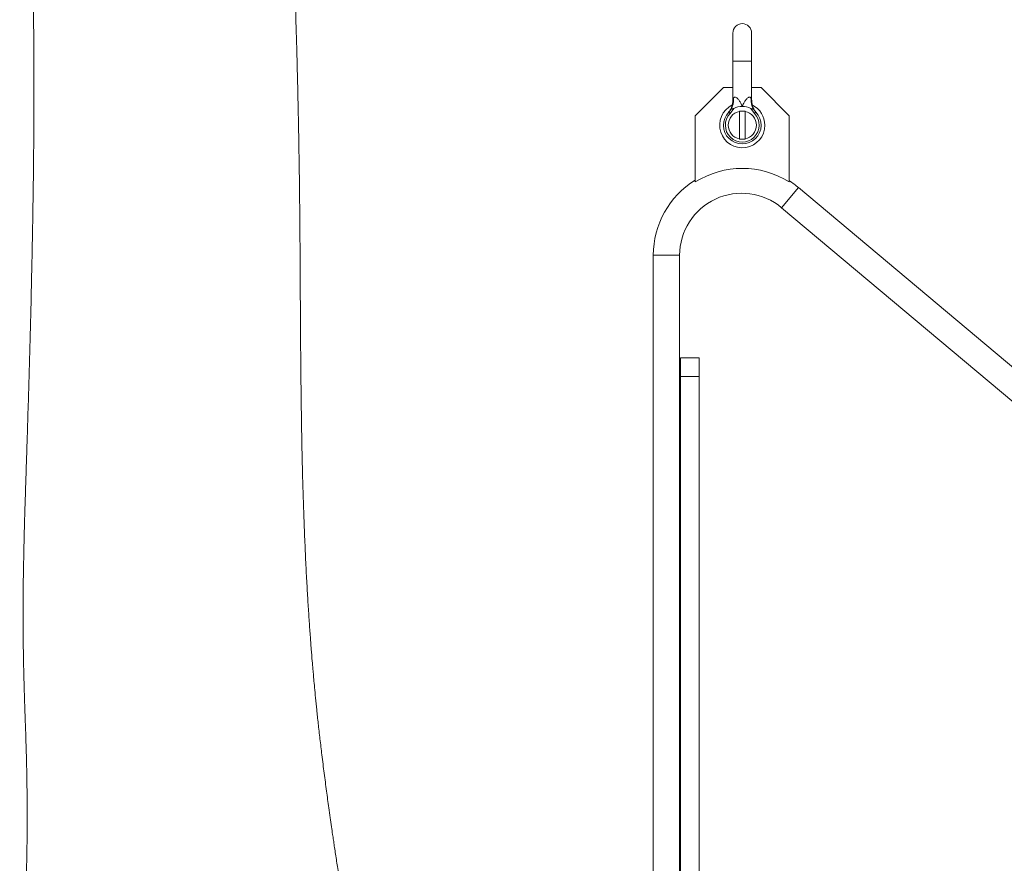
# Model space of a CAD drawing. Header units: millimetres. Extents: x 118 to 1752, y 31 to 3444.
# Tile 5 of 11: x 118 to 643, y 2541 to 2991. Entities that reach past the tile are written whole.
import ezdxf

# ---------------------------------------------------------------- set-up
doc = ezdxf.new("R2010")
doc.units = ezdxf.units.MM

msp = doc.modelspace()

# ---------------------------------------------------------------- linework, layer by layer
at = {"color": 7, "linetype": 'Continuous', "lineweight": 15}
for p, q in [((498.56, 2983.55), (498.56, 2968.51)), ((508.59, 2968.51), (508.59, 2983.55)), ((498.56, 2968.51), (498.56, 2947.7)), ((498.56, 2968.51), (503.58, 2968.51)), ((503.58, 2968.51), (508.59, 2968.51)), ((508.59, 2947.7), (508.59, 2968.51)), ((478.5, 2939.42), (493.55, 2954.47)), ((493.55, 2954.47), (498.56, 2954.47)), ((508.59, 2954.47), (513.61, 2954.47)), ((513.61, 2954.47), (528.65, 2939.42)), ((496.33, 2941.34), (497.63, 2942.94)), ((497.05, 2940.65), (496.33, 2941.34)), ((499.08, 2943.37), (497.05, 2940.65)), ((502.07, 2941.93), (502.07, 2926.89)), ((503.58, 2941.93), (502.07, 2941.93)), ((505.08, 2941.93), (503.58, 2941.93)), ((505.08, 2941.93), (505.08, 2926.89)), ((510.1, 2940.65), (508.07, 2943.37)), ((509.53, 2942.94), (510.83, 2941.34)), ((510.1, 2940.65), (510.83, 2941.34)), ((478.5, 2904.12), (478.5, 2939.42)), ((528.65, 2939.42), (528.65, 2904.12)), ((503.58, 2926.89), (502.07, 2926.89)), ((505.08, 2926.89), (503.58, 2926.89)), ((524.55, 2890.37), (533.58, 2901.13)), ((939.67, 2560.37), (533.58, 2901.13)), ((524.55, 2890.37), (994.91, 2495.7)), ((456.14, 2865.01), (456.14, 2494.4)), ((470.18, 2865.01), (456.14, 2865.01)), ((470.18, 2494.4), (470.18, 2865.01)), ((470.56, 2810.39), (480.59, 2810.39)), ((470.56, 2800.36), (470.56, 2810.39)), ((480.59, 2810.39), (480.59, 2800.36)), ((480.59, 2800.36), (470.56, 2800.36)), ((470.56, 2800.36), (470.56, 2494.4)), ((480.59, 2800.36), (480.59, 2494.4))]:
    msp.add_line(p, q, dxfattribs=at)
for centre, radius, start, end in [((503.58, 2983.55), 5.01, 0, 180), ((490.1, 2947.52), 8.81, 328.6349, 6.9636), ((517.05, 2947.52), 8.81, 173.0364, 211.3651), ((503.58, 2934.41), 12.04, 116.4534, 0), ((503.58, 2934.41), 10.03, 136.2896, 43.7104), ((503.58, 2934.41), 7.52, 101.537, 258.463), ((503.58, 2934.41), 10.03, 90, 116.62), ((503.58, 2934.41), 10.03, 63.38, 90), ((503.58, 2934.41), 7.52, 281.537, 78.463), ((503.58, 2934.41), 12.04, 0, 63.0677), ((503.58, 2934.41), 9.03, 136.2896, 43.7104), ((503.58, 2864.2), 47.14, 57.8651, 122.1349), ((503.28, 2865.01), 47.14, 121.769, 180), ((503.28, 2865.01), 47.14, 50, 57.3769), ((503.28, 2865.01), 33.1, 50, 180)]:
    msp.add_arc(centre, radius, start, end, dxfattribs=at)
for points, knots in [([(325.77, 2368.78), (325.57, 2369.57), (325.29, 2370.71), (324.84, 2372.41), (324.42, 2373.91), (323.79, 2376), (323.01, 2378.55), (322.21, 2381.1), (321.47, 2383.34), (320.8, 2385.3), (320.01, 2387.54), (319.08, 2390.1), (317.91, 2393.21), (316.66, 2396.41), (315.39, 2399.64), (314.2, 2402.69), (313.21, 2405.34), (312.54, 2407.27), (312.16, 2408.44), (311.93, 2409.2), (311.81, 2409.6), (311.72, 2409.91), (311.68, 2410.06), (311.67, 2410.11), (311.63, 2410.24), (311.54, 2410.59), (311.3, 2411.51), (310.94, 2413), (310.52, 2414.85), (310.05, 2417.02), (309.43, 2419.85), (308.63, 2423.54), (307.62, 2428.25), (306.44, 2433.91), (305.14, 2440.23), (303.37, 2449.03), (301.2, 2460.17), (298.72, 2473.41), (296.4, 2486.24), (294.26, 2498.4), (292.32, 2509.84), (290.58, 2520.41), (289.04, 2530.02), (287.7, 2538.6), (286.71, 2545.13), (286.01, 2549.83), (285.53, 2553.04), (285.03, 2556.44), (284.45, 2560.44), (283.77, 2565.18), (282.88, 2571.53), (281.8, 2579.42), (280.56, 2588.81), (279.4, 2598.07), (278.34, 2606.94), (277.43, 2614.97), (276.65, 2622.31), (276.01, 2628.69), (275.48, 2634.14), (275.07, 2638.66), (274.74, 2642.32), (274.47, 2645.49), (274.12, 2649.59), (273.66, 2655.22), (273.1, 2662.63), (272.51, 2670.96), (271.92, 2680.14), (271.33, 2690.31), (270.75, 2701.49), (270.19, 2713.74), (269.69, 2726.95), (269.24, 2741.07), (268.85, 2756.02), (268.54, 2771.39), (268.31, 2787.07), (268.13, 2802.89), (268, 2818.75), (267.9, 2834.26), (267.83, 2847.38), (267.77, 2858.23), (267.72, 2866.97), (267.66, 2875.48), (267.6, 2883.68), (267.53, 2891.29), (267.45, 2898.02), (267.38, 2903.66), (267.32, 2908.31), (267.26, 2912.38), (267.2, 2916.37), (267.13, 2920.73), (267.05, 2925.55), (266.96, 2930.84), (266.83, 2937.55), (266.66, 2945.8), (266.44, 2955.6), (266.19, 2965.91), (265.91, 2976.55), (265.59, 2987.45), (265.17, 3000.83), (264.61, 3016.75), (263.88, 3035.24), (263.13, 3052.6), (262.35, 3068.77), (261.57, 3083.72), (260.73, 3098.85), (259.82, 3113.96), (258.87, 3128.58), (257.92, 3142.36), (256.99, 3155.16), (256.07, 3167.08), (255.13, 3178.66), (254.19, 3189.85), (253.24, 3200.58), (252.33, 3210.38), (251.47, 3219.3), (250.59, 3228.23), (249.65, 3237.34), (248.64, 3246.8), (247.73, 3254.92), (246.9, 3262.13), (246.12, 3268.74), (245.24, 3275.85), (244.3, 3283.21), (243.44, 3289.71), (242.66, 3295.3), (242, 3299.93), (241.37, 3304.27), (240.78, 3308.16), (240.26, 3311.55), (239.71, 3315.05), (239.07, 3318.96), (238.3, 3323.58), (237.41, 3328.69), (236.48, 3333.84), (235.5, 3338.96), (234.53, 3343.89), (233.53, 3348.7), (232.56, 3353.15), (231.67, 3357.06), (230.85, 3360.57), (230.06, 3363.77), (229.42, 3366.3), (228.92, 3368.21), (228.57, 3369.54), (228.21, 3370.87), (227.81, 3372.34), (227.35, 3374.01), (226.6, 3376.62), (225.62, 3379.91), (224.47, 3383.57), (223.43, 3386.69), (222.37, 3389.72), (221.13, 3393.11), (219.86, 3396.35), (218.67, 3399.25), (217.61, 3401.71), (216.53, 3404.11), (215.58, 3406.12), (214.81, 3407.67), (214.25, 3408.8), (213.72, 3409.81), (213.19, 3410.81), (212.51, 3412.06), (211.6, 3413.68), (210.47, 3415.62), (209.3, 3417.53), (208.3, 3419.11), (207.52, 3420.28), (206.9, 3421.19), (206.27, 3422.1), (205.49, 3423.19), (204.55, 3424.45), (203.48, 3425.83), (202.39, 3427.17), (201.33, 3428.39), (200.34, 3429.49), (199.03, 3430.89), (197.21, 3432.68), (194.76, 3434.89), (192.04, 3437), (189.23, 3438.88), (186.7, 3440.3), (183.91, 3441.49), (181.23, 3442.47), (178.62, 3443.18), (176.19, 3443.57), (174.27, 3443.78), (172.22, 3443.77), (170.19, 3443.77), (167.61, 3443.35), (165.3, 3443), (163.45, 3442.39), (161.4, 3441.57), (159.65, 3440.41), (158.24, 3439.08), (157.14, 3437.97), (156.26, 3436.89), (155.4, 3435.71), (154.42, 3434.27), (153.55, 3432.43), (152.63, 3430.21), (151.9, 3427.78), (151.44, 3425.59), (151.12, 3423.68), (150.81, 3421.64), (150.55, 3419.46), (150.35, 3417.23), (150.13, 3414.91), (149.94, 3412.6), (149.81, 3410.8), (149.7, 3409.51), (149.61, 3408.39), (149.5, 3407.04), (149.37, 3405.52), (149.22, 3403.86), (149.05, 3401.98), (148.85, 3399.94), (148.67, 3398.18), (148.52, 3396.77), (148.41, 3395.83), (148.29, 3394.71), (148.11, 3393.23), (147.88, 3391.34), (147.58, 3389.11), (147.3, 3387.17), (147.09, 3385.79), (146.93, 3384.69), (146.75, 3383.57), (146.58, 3382.5), (146.42, 3381.55), (146.2, 3380.27), (145.96, 3378.89), (145.67, 3377.34), (145.39, 3375.9), (145.06, 3374.26), (144.69, 3372.46), (144.38, 3370.9), (144.1, 3369.55), (143.86, 3368.34), (143.6, 3366.92), (143.36, 3365.48), (143.12, 3364.02), (142.9, 3362.61), (142.69, 3361.28), (142.45, 3359.62), (142.22, 3358.04), (142.03, 3356.69), (141.91, 3355.87), (141.78, 3355.05), (141.68, 3354.4), (141.56, 3353.71), (141.38, 3352.82), (141.17, 3352.02), (141.05, 3350.91), (140.99, 3350.08), (140.92, 3349.3), (140.86, 3348.42), (140.81, 3347.64), (140.77, 3346.98), (140.74, 3346.62), (140.75, 3346.64), (140.75, 3346.66)], [0, 0, 0, 0, 0.0020779, 0.0029992, 0.0038205, 0.0050985, 0.0066775, 0.0082144, 0.0094978, 0.0106689, 0.0118912, 0.013853, 0.0159181, 0.0187815, 0.0217567, 0.0247332, 0.0274742, 0.0300742, 0.0327724, 0.0338358, 0.0347883, 0.0354413, 0.0358442, 0.036081, 0.0363507, 0.036656, 0.0378916, 0.0395752, 0.0409986, 0.0427291, 0.0448792, 0.0475884, 0.0509597, 0.0550448, 0.0594539, 0.0639725, 0.0728564, 0.0815611, 0.089664, 0.0973076, 0.1043967, 0.1108561, 0.1166465, 0.121799, 0.1262663, 0.1282897, 0.1301332, 0.131949, 0.134288, 0.1370885, 0.140132, 0.1452721, 0.1507061, 0.1562859, 0.1611176, 0.1658006, 0.1699019, 0.1734696, 0.1765146, 0.1790058, 0.181015, 0.1825987, 0.1842602, 0.1878135, 0.1919142, 0.1965026, 0.2015553, 0.2070492, 0.2132387, 0.2199482, 0.2272051, 0.2349691, 0.2431995, 0.2518555, 0.2603706, 0.2691939, 0.2781828, 0.2868649, 0.2952048, 0.3002501, 0.3051704, 0.3099689, 0.3146539, 0.3190883, 0.3229144, 0.3261313, 0.3287496, 0.330909, 0.3331443, 0.335665, 0.3384674, 0.341548, 0.3449027, 0.3502313, 0.3561022, 0.3622809, 0.3686733, 0.3752774, 0.3820918, 0.3932216, 0.4048653, 0.4170222, 0.4266529, 0.4365875, 0.4468294, 0.4573834, 0.4679031, 0.4777588, 0.4871505, 0.4960863, 0.5045722, 0.5137057, 0.5222645, 0.5302513, 0.5376672, 0.5445117, 0.5529681, 0.5613239, 0.5696117, 0.5750766, 0.5812496, 0.5881295, 0.5953751, 0.6026916, 0.6075169, 0.6123673, 0.6169967, 0.6211238, 0.6247497, 0.6279109, 0.6324424, 0.637556, 0.6432868, 0.6497374, 0.6553074, 0.6613319, 0.667514, 0.6731222, 0.6781318, 0.6826377, 0.686891, 0.6909109, 0.6928847, 0.6946859, 0.6963609, 0.6983467, 0.7007476, 0.7033795, 0.7094859, 0.7153363, 0.7202902, 0.725125, 0.7305151, 0.7363937, 0.7403182, 0.7442303, 0.7481343, 0.7519001, 0.7540235, 0.7559524, 0.7576882, 0.7593398, 0.761337, 0.7644833, 0.7682699, 0.7723177, 0.775687, 0.7778306, 0.7796019, 0.7815299, 0.7837248, 0.7866851, 0.7899942, 0.7932132, 0.7961925, 0.7989331, 0.8014358, 0.8068408, 0.812865, 0.8192955, 0.8258786, 0.8325559, 0.8367477, 0.8408742, 0.844687, 0.8480224, 0.8509368, 0.8528505, 0.8548319, 0.8569223, 0.8593679, 0.8621511, 0.8646813, 0.8676684, 0.8701022, 0.8719587, 0.8734074, 0.8751322, 0.8772056, 0.8796342, 0.8824016, 0.8855849, 0.8893111, 0.8932669, 0.8971668, 0.9007906, 0.9041423, 0.9072243, 0.9100745, 0.9132261, 0.9162046, 0.9193927, 0.923084, 0.9268678, 0.9309836, 0.9351591, 0.9393646, 0.9435985, 0.9453708, 0.9471477, 0.9488073, 0.950856, 0.9524389, 0.9536927, 0.9547867, 0.9557992, 0.956683, 0.9573609, 0.957902, 0.9584267, 0.95896, 0.9600403, 0.9606994, 0.9616172, 0.9628073, 0.964254, 0.9662438, 0.9685565, 0.9711862, 0.9741111, 0.97732, 0.9802014, 0.9832613, 0.9863464, 0.9889539, 0.9910657, 0.9919444, 0.9927063, 0.9930595, 0.9934138, 0.9937856, 0.9941956, 0.9950801, 0.9955446, 0.9960085, 0.9964464, 0.9968455, 0.9975779, 0.9983537, 0.9992162, 1, 1, 1, 1]), ([(140.62, 3348.53), (140.43, 3347.44), (140.08, 3345.46), (139.55, 3342.49), (139.11, 3340), (138.61, 3337.27), (138.08, 3334.29), (137.5, 3331.12), (137, 3328.43), (136.5, 3325.64), (135.96, 3322.68), (135.51, 3320.16), (135.15, 3318.19), (134.91, 3316.84), (134.68, 3315.59), (134.47, 3314.39), (134.22, 3313.02), (133.91, 3311.32), (133.56, 3309.33), (133.19, 3307.31), (132.86, 3305.47), (132.58, 3303.97), (132.34, 3302.61), (132.09, 3301.24), (131.86, 3300.06), (131.67, 3299.06), (131.46, 3298.04), (131.26, 3297.09), (131.06, 3296.21), (130.91, 3295.45), (130.74, 3294.64), (130.45, 3293.2), (130.04, 3291.12), (129.52, 3288.45), (129, 3285.68), (128.52, 3282.98), (128.06, 3280.36), (127.63, 3277.75), (127.21, 3275.18), (126.83, 3272.7), (126.51, 3270.48), (126.21, 3268.37), (125.91, 3266.22), (125.62, 3263.96), (125.23, 3260.87), (124.77, 3256.89), (124.25, 3251.95), (123.72, 3246.4), (123.2, 3240.28), (122.7, 3233.69), (122.21, 3226.98), (121.74, 3220.19), (121.3, 3213.32), (120.97, 3207.41), (120.73, 3202.54), (120.56, 3198.77), (120.41, 3194.96), (120.28, 3191.19), (120.17, 3187.62), (120.09, 3184.38), (120.04, 3181.56), (120, 3179.16), (119.97, 3177.3), (119.96, 3175.92), (119.94, 3174.81), (119.93, 3173.56), (119.92, 3172), (119.92, 3170.08), (119.92, 3167.81), (119.92, 3165.28), (119.94, 3162.56), (119.99, 3157.24), (120.14, 3148.97), (120.46, 3137.75), (120.87, 3126.27), (121.34, 3114.9), (121.83, 3103.56), (122.36, 3091.65), (122.91, 3079.13), (123.48, 3065.77), (124.02, 3052.1), (124.52, 3037.98), (124.95, 3023.39), (125.29, 3008.78), (125.54, 2993.99), (125.7, 2978.91), (125.78, 2962.9), (125.78, 2945.91), (125.69, 2929.28), (125.55, 2913.18), (125.36, 2898), (125.12, 2882.76), (124.84, 2867.74), (124.5, 2851.75), (124.11, 2834.87), (123.65, 2817.16), (123.17, 2800.01), (122.67, 2783.09), (122.22, 2768.65), (121.83, 2756.49), (121.51, 2746.71), (121.19, 2736.8), (120.94, 2728.79), (120.77, 2722.89), (120.67, 2719.25), (120.59, 2716.03), (120.52, 2713.22), (120.46, 2710.75), (120.41, 2708.27), (120.33, 2704.79), (120.24, 2699.89), (120.13, 2693.53), (120.04, 2686.32), (119.99, 2678.36), (119.98, 2670.03), (120.02, 2661.77), (120.12, 2653.79), (120.26, 2646.2), (120.42, 2639.05), (120.6, 2632.57), (120.79, 2626.64), (120.98, 2621.19), (121.17, 2615.88), (121.38, 2610.1), (121.6, 2603.43), (121.79, 2596.26), (121.94, 2589.25), (122.04, 2583.02), (122.11, 2578.23), (122.14, 2574.49), (122.16, 2571.44), (122.18, 2568.12), (122.18, 2564.34), (122.17, 2560.14), (122.14, 2555.88), (122.1, 2552.12), (122.05, 2549.01), (122, 2546.13), (121.9, 2542.96), (121.89, 2536.6), (121.61, 2527.44), (121.41, 2515.9), (121.2, 2504.84), (121.07, 2496.33), (120.98, 2489.9), (120.9, 2485.34), (120.79, 2480.79), (120.66, 2475.73), (120.53, 2471.28), (120.43, 2467.51), (120.34, 2464.7), (120.27, 2462.17), (120.19, 2459.94), (120.12, 2457.79), (120.02, 2455.18), (119.86, 2451.94), (119.63, 2448.27), (119.39, 2444.83), (119.23, 2441.87), (119.13, 2439.48), (119.03, 2437.13), (118.82, 2434.16), (118.7, 2430.92), (118.59, 2427.82), (118.5, 2424.91), (118.42, 2422.05), (118.34, 2419.32), (118.26, 2416.77), (118.2, 2414.53), (118.18, 2412.31), (118.17, 2410.13), (118.18, 2407.78), (118.2, 2405.38), (118.22, 2403.38), (118.24, 2401.94), (118.25, 2400.91), (118.27, 2399.93), (118.29, 2398.71), (118.31, 2397.19), (118.36, 2394.84), (118.44, 2391.38), (118.57, 2386.62), (118.76, 2380.99), (119.01, 2374.5), (119.27, 2368.69), (119.46, 2365.05), (119.53, 2363.85)], [0, 0, 0, 0, 0.00537, 0.009843, 0.013438, 0.016168, 0.021294, 0.025725, 0.029672, 0.033639, 0.037652, 0.041733, 0.043554, 0.045291, 0.046869, 0.048288, 0.049725, 0.051782, 0.054146, 0.056508, 0.05847, 0.059738, 0.060808, 0.061792, 0.06269, 0.063507, 0.064171, 0.064901, 0.065716, 0.0669, 0.068244, 0.069661, 0.073825, 0.07853, 0.083198, 0.088216, 0.093024, 0.097523, 0.102893, 0.107717, 0.111984, 0.116095, 0.120481, 0.125143, 0.130079, 0.139835, 0.150483, 0.161986, 0.176009, 0.190169, 0.203892, 0.217199, 0.230139, 0.242763, 0.249317, 0.255803, 0.262227, 0.268594, 0.274515, 0.279629, 0.284052, 0.287785, 0.29083, 0.292608, 0.29408, 0.295899, 0.298249, 0.301132, 0.304485, 0.30831, 0.312267, 0.316291, 0.331216, 0.34703, 0.361765, 0.376184, 0.390104, 0.403501, 0.418745, 0.433605, 0.448519, 0.463475, 0.478459, 0.493538, 0.507322, 0.521641, 0.536494, 0.551881, 0.567802, 0.580685, 0.593829, 0.606685, 0.619135, 0.631182, 0.645931, 0.660031, 0.673482, 0.68641, 0.69953, 0.706878, 0.714321, 0.721862, 0.729409, 0.732454, 0.735188, 0.737608, 0.739715, 0.741509, 0.743156, 0.745289, 0.749339, 0.754174, 0.75959, 0.765597, 0.77211, 0.778351, 0.784145, 0.789995, 0.795288, 0.800081, 0.804409, 0.808467, 0.812196, 0.81648, 0.821366, 0.826852, 0.832119, 0.836636, 0.840395, 0.842542, 0.844743, 0.847047, 0.849763, 0.852953, 0.856172, 0.85902, 0.861168, 0.862993, 0.865281, 0.868051, 0.876933, 0.885611, 0.894004, 0.902046, 0.905527, 0.908447, 0.911873, 0.915438, 0.919436, 0.921602, 0.923634, 0.925529, 0.927134, 0.928506, 0.930251, 0.932842, 0.935589, 0.938264, 0.940378, 0.94202, 0.943492, 0.945786, 0.94849, 0.950609, 0.952599, 0.955045, 0.95718, 0.958806, 0.960634, 0.962079, 0.963668, 0.965388, 0.967236, 0.968959, 0.969767, 0.97038, 0.971148, 0.972252, 0.973427, 0.974867, 0.977963, 0.981782, 0.986271, 0.991393, 0.997165, 1, 1, 1, 1]), ([(498.55, 2947.7), (498.54, 2947.36), (498.54, 2946.61), (498.34, 2945.49), (498.03, 2944.39), (497.63, 2943.43), (497.21, 2942.62), (496.8, 2941.99), (496.47, 2941.54), (496.24, 2941.26), (496.13, 2941.13), (496.1, 2941.09), (496.09, 2941.08), (496.08, 2941.08)], [0, 0, 0, 0, 0.137542, 0.309289, 0.467813, 0.611201, 0.736834, 0.841376, 0.920972, 0.970189, 0.987251, 0.997712, 1, 1, 1, 1]), ([(498.57, 2947.7), (498.57, 2947.7), (498.57, 2947.7), (498.66, 2948.01), (498.78, 2948.37), (498.85, 2948.59)], [0, 0, 0, 0, 0.183871, 0.496256, 1, 1, 1, 1]), ([(498.85, 2948.59), (498.92, 2948.78), (499.06, 2949.12), (499.41, 2949.39), (499.82, 2949.43), (500.35, 2949.22), (501.1, 2948.64), (501.98, 2947.54), (502.7, 2946.33), (503.15, 2945.41), (503.4, 2944.87), (503.51, 2944.59), (503.57, 2944.44), (503.58, 2944.44)], [0, 0, 0, 0, 0.093399, 0.169049, 0.245082, 0.314749, 0.422086, 0.604406, 0.798618, 0.897967, 0.947812, 0.997695, 1, 1, 1, 1]), ([(503.58, 2944.44), (503.58, 2944.44), (503.64, 2944.59), (503.76, 2944.87), (504, 2945.41), (504.45, 2946.33), (505.17, 2947.54), (506.06, 2948.64), (506.8, 2949.22), (507.33, 2949.43), (507.74, 2949.39), (508.09, 2949.12), (508.23, 2948.78), (508.3, 2948.59)], [0, 0, 0, 0, 0.002305, 0.052188, 0.102033, 0.201382, 0.395594, 0.577914, 0.685251, 0.754918, 0.830951, 0.906601, 1, 1, 1, 1]), ([(508.3, 2948.59), (508.4, 2948.31), (508.52, 2947.91), (508.59, 2947.67), (508.59, 2947.69), (508.58, 2947.7)], [0, 0, 0, 0, 0.643411, 0.912935, 1, 1, 1, 1]), ([(511.07, 2941.08), (511.06, 2941.09), (511.04, 2941.11), (510.95, 2941.22), (510.63, 2941.6), (510.18, 2942.22), (509.65, 2943.15), (509.15, 2944.28), (508.76, 2945.68), (508.58, 2946.88), (508.61, 2947.55), (508.61, 2947.7)], [0, 0, 0, 0, 0.009643, 0.0238, 0.063177, 0.215447, 0.339696, 0.504176, 0.725023, 0.938505, 1, 1, 1, 1]), ([(496.33, 2941.34), (496.2, 2941.21), (496.05, 2941.03), (496.08, 2941.07), (496.09, 2941.08)], [0, 0, 0, 0, 0.767937, 1, 1, 1, 1]), ([(497.63, 2942.94), (497.63, 2942.94), (497.66, 2942.97), (497.72, 2943.01), (497.81, 2943.03), (497.88, 2943.04), (497.97, 2943.06), (498.16, 2943.08), (498.55, 2943.15), (498.89, 2943.29), (499.08, 2943.37)], [0, 0, 0, 0, 0.006189, 0.130734, 0.243168, 0.271175, 0.327234, 0.439695, 0.666486, 1, 1, 1, 1]), ([(508.07, 2943.37), (508.27, 2943.29), (508.53, 2943.18), (508.92, 2943.09), (509.22, 2943.05), (509.42, 2943.02), (509.5, 2942.97), (509.53, 2942.94), (509.53, 2942.94)], [0, 0, 0, 0, 0.333808, 0.446219, 0.66868, 0.884369, 0.993806, 1, 1, 1, 1]), ([(511.07, 2941.08), (511.07, 2941.07), (511.08, 2941.06), (510.91, 2941.25), (510.83, 2941.34)], [0, 0, 0, 0, 0.498422, 1, 1, 1, 1])]:
    msp.add_open_spline(points, degree=3, knots=knots, dxfattribs=at)

doc.saveas('drawing.dxf')
